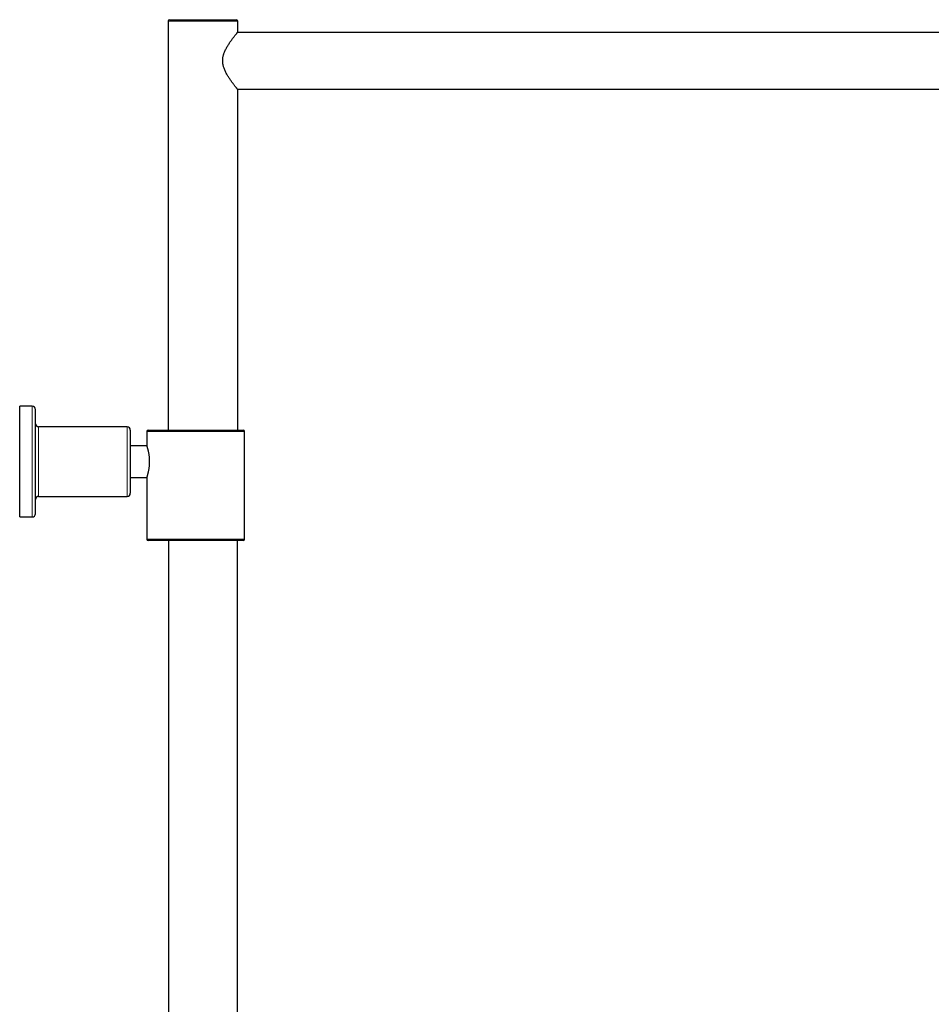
# Model space of a CAD drawing. Header units: millimetres. Extents: x 8 to 2401, y 12 to 2404.
# Tile 30 of 33: x 1729 to 2018, y 2092 to 2404. Entities that reach past the tile are written whole.
import ezdxf

# ---------------------------------------------------------------- set-up
doc = ezdxf.new("R2010")
doc.units = ezdxf.units.MM

msp = doc.modelspace()

# ---------------------------------------------------------------- linework, layer by layer
at = {"color": 7, "linetype": 'Continuous', "lineweight": 30}
for p, q in [((1776.25, 2403.33), (1776.25, 2274.03)), ((1776.75, 2403.83), (1797.75, 2403.83)), ((1798.25, 2399.88), (1798.25, 2403.33)), ((2174.78, 2399.83), (1798.2, 2399.83)), ((1798.25, 2399.88), (1798.25, 2399.88)), ((1798.2, 2381.83), (2174.78, 2381.83)), ((1798.25, 2274.03), (1798.25, 2381.79)), ((1733.25, 2281.53), (1729.25, 2281.53)), ((1729.25, 2246.53), (1729.25, 2281.53)), ((1734.25, 2247.53), (1734.25, 2280.53)), ((1763.25, 2275.03), (1735.25, 2275.03)), ((1764.25, 2274.03), (1764.25, 2254.03)), ((1769.95, 2274.03), (1784.95, 2274.03)), ((1784.95, 2274.03), (1799.95, 2274.03)), ((1769.45, 2273.53), (1769.45, 2269.03)), ((1800.45, 2239.53), (1800.45, 2273.53)), ((1769.45, 2269.03), (1764.25, 2269.03)), ((1764.25, 2259.03), (1769.45, 2259.03)), ((1769.45, 2259.03), (1769.45, 2239.53)), ((1735.25, 2253.03), (1763.25, 2253.03)), ((1729.25, 2246.53), (1733.25, 2246.53)), ((1784.95, 2239.03), (1769.95, 2239.03)), ((1776.3, 2239.03), (1776.3, 1662.67)), ((1799.95, 2239.03), (1784.95, 2239.03)), ((1798.2, 1677.44), (1798.2, 2239.03))]:
    msp.add_line(p, q, dxfattribs=at)
at = {"color": 252, "linetype": 'Continuous', "lineweight": 0}
for p, q in [((1798.25, 2403.33), (1776.25, 2403.33)), ((1733.25, 2246.53), (1733.25, 2281.53)), ((1735.25, 2275.03), (1735.25, 2253.03)), ((1763.25, 2253.03), (1763.25, 2275.03)), ((1784.95, 2273.53), (1769.45, 2273.53)), ((1800.45, 2273.53), (1784.95, 2273.53)), ((1769.45, 2239.53), (1784.95, 2239.53)), ((1784.95, 2239.53), (1800.45, 2239.53))]:
    msp.add_line(p, q, dxfattribs=at)
at = {"color": 7, "linetype": 'Continuous', "lineweight": 30}
for centre, radius, start, end in [((1776.75, 2403.33), 0.5, 90, 180), ((1797.75, 2403.33), 0.5, 0, 90), ((1733.25, 2280.53), 1, 0, 90), ((1735.25, 2276.03), 1, 180, 270), ((1763.25, 2274.03), 1, 0, 90), ((1769.95, 2273.53), 0.5, 90, 180), ((1799.95, 2273.53), 0.5, 0, 90), ((1735.25, 2252.03), 1, 90, 180), ((1763.25, 2254.03), 1, 270, 0), ((1733.25, 2247.53), 1, 270, 0), ((1769.95, 2239.53), 0.5, 180, 270), ((1799.95, 2239.53), 0.5, 270, 0)]:
    msp.add_arc(centre, radius, start, end, dxfattribs=at)
for points, knots in [([(1798.24, 2381.79), (1798.25, 2381.79), (1798.25, 2381.78), (1798.23, 2381.8), (1798.19, 2381.86), (1798.11, 2381.95), (1797.99, 2382.09), (1797.85, 2382.26), (1797.69, 2382.47), (1797.49, 2382.71), (1797.28, 2382.99), (1797.04, 2383.28), (1796.8, 2383.6), (1796.55, 2383.94), (1796.29, 2384.3), (1796.01, 2384.68), (1795.73, 2385.08), (1795.45, 2385.51), (1795.17, 2385.95), (1794.9, 2386.41), (1794.63, 2386.89), (1794.37, 2387.4), (1794.13, 2387.93), (1793.93, 2388.44), (1793.77, 2388.92), (1793.65, 2389.37), (1793.56, 2389.84), (1793.51, 2390.31), (1793.49, 2390.79), (1793.5, 2391.27), (1793.55, 2391.75), (1793.63, 2392.19), (1793.73, 2392.6), (1793.84, 2392.96), (1793.99, 2393.38), (1794.18, 2393.86), (1794.42, 2394.37), (1794.68, 2394.87), (1794.95, 2395.34), (1795.23, 2395.8), (1795.51, 2396.25), (1795.8, 2396.68), (1796.08, 2397.09), (1796.36, 2397.48), (1796.63, 2397.84), (1796.89, 2398.18), (1797.14, 2398.51), (1797.38, 2398.81), (1797.59, 2399.07), (1797.77, 2399.31), (1797.92, 2399.48), (1798.02, 2399.61), (1798.1, 2399.71), (1798.16, 2399.78), (1798.2, 2399.83), (1798.23, 2399.86), (1798.24, 2399.88), (1798.25, 2399.88), (1798.25, 2399.88)], [0, 0, 0, 0, 0.005552, 0.020554, 0.040037, 0.059522, 0.079542, 0.099563, 0.119717, 0.139873, 0.160452, 0.181034, 0.200514, 0.220013, 0.239497, 0.259537, 0.279592, 0.299634, 0.319413, 0.339205, 0.358981, 0.3794, 0.399838, 0.420243, 0.435771, 0.451296, 0.467203, 0.483107, 0.498667, 0.514227, 0.530316, 0.546407, 0.559286, 0.572178, 0.585061, 0.604912, 0.624767, 0.644662, 0.664575, 0.684474, 0.704925, 0.72539, 0.745841, 0.76615, 0.786475, 0.806781, 0.82782, 0.848881, 0.869913, 0.890674, 0.911433, 0.925649, 0.939876, 0.954091, 0.965512, 0.976934, 0.988467, 1, 1, 1, 1]), ([(1769.45, 2269.03), (1769.45, 2269.03), (1769.45, 2269.03), (1769.46, 2269), (1769.48, 2268.94), (1769.51, 2268.85), (1769.54, 2268.72), (1769.59, 2268.57), (1769.64, 2268.38), (1769.7, 2268.17), (1769.77, 2267.93), (1769.84, 2267.66), (1769.9, 2267.36), (1769.97, 2267.03), (1770.04, 2266.69), (1770.1, 2266.31), (1770.16, 2265.92), (1770.2, 2265.53), (1770.24, 2265.13), (1770.26, 2264.74), (1770.27, 2264.34), (1770.27, 2264.07), (1770.28, 2263.93)], [0, 0, 0, 0, 0.019914, 0.070079, 0.121734, 0.17339, 0.223086, 0.272783, 0.323822, 0.374863, 0.426427, 0.477993, 0.530959, 0.583926, 0.637148, 0.690368, 0.745205, 0.80004, 0.849327, 0.898612, 0.949306, 1, 1, 1, 1]), ([(1770.28, 2263.93), (1770.27, 2263.8), (1770.27, 2263.53), (1770.25, 2263.13), (1770.22, 2262.72), (1770.18, 2262.33), (1770.13, 2261.96), (1770.08, 2261.6), (1770.01, 2261.25), (1769.95, 2260.92), (1769.88, 2260.6), (1769.81, 2260.31), (1769.74, 2260.04), (1769.68, 2259.8), (1769.62, 2259.59), (1769.57, 2259.41), (1769.52, 2259.26), (1769.48, 2259.15), (1769.46, 2259.07), (1769.45, 2259.03), (1769.45, 2259.03), (1769.45, 2259.03)], [0, 0, 0, 0, 0.051765, 0.10353, 0.156852, 0.210176, 0.261921, 0.313667, 0.366822, 0.419977, 0.473467, 0.526958, 0.581938, 0.636917, 0.691425, 0.745932, 0.802138, 0.858343, 0.910917, 0.963491, 1, 1, 1, 1])]:
    msp.add_open_spline(points, degree=3, knots=knots, dxfattribs=at)

doc.saveas('drawing.dxf')
